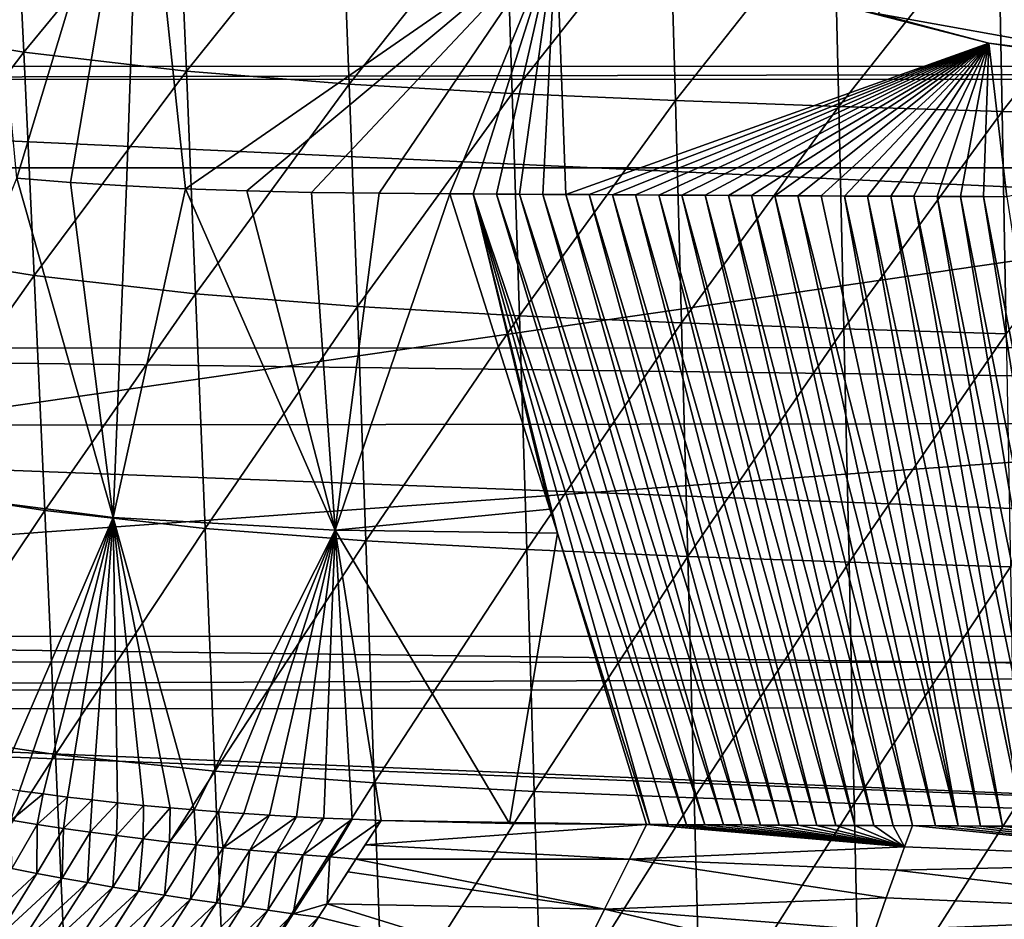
# Model space of a CAD drawing. Header units: metres. Extents: x -26 to 26, y -147 to 24.
# Tile 190 of 254: x -9.64 to -3.84, y -47.64 to -42.35. Entities that reach past the tile are written whole.
import ezdxf

# ---------------------------------------------------------------- set-up
doc = ezdxf.new("R2010")
doc.units = ezdxf.units.M
doc.layers.add('solid_12_411_052_XXX', color=7, linetype='CONTINUOUS')

msp = doc.modelspace()

# ---------------------------------------------------------------- linework, layer by layer
at = {"layer": 'solid_12_411_052_XXX'}
for points in [[(-20.212328, -43.218983, 122.141663), (-7.845029, -40.593918, 122.604515), (-10.25, -39.425934, 122.810455)], [(-3.280498, -39.407764, 134.034119), (-2.306967, -42.720871, 133.449936), (-4.580814, -42.313786, 133.521729)], [(-5.30579, -41.44278, 122.454842), (-7.845029, -40.593918, 122.604515), (-20.212328, -43.218983, 122.141663)], [(-9.890937, -40.779057, 125.668922), (-8.924946, -40.865128, 125.653748), (-9.655724, -43.279835, 125.227982)], [(-9.339917, -43.305271, 125.223495), (-9.655724, -43.279835, 125.227982), (-8.924946, -40.865128, 125.653748)], [(-9.009381, -43.326431, 125.219765), (-9.339917, -43.305271, 125.223495), (-8.924946, -40.865128, 125.653748)], [(-8.662918, -43.342949, 125.21685), (-9.009381, -43.326431, 125.219765), (-8.924946, -40.865128, 125.653748)], [(-8.662918, -43.342949, 125.21685), (-8.924946, -40.865128, 125.653748), (-6.480084, -41.832638, 125.483154)], [(-17.562952, -42.620586, 161.644531), (18.36586, -40.989014, 161.644394), (-18.365831, -40.989014, 161.644394)], [(17.56152, -42.623398, 161.644531), (18.36586, -40.989014, 161.644394), (-17.562952, -42.620586, 161.644531)], [(-9.672826, -41.32679, 95.829765), (-9.614034, -42.539364, 96.788704), (-10.565271, -42.381626, 96.948868)], [(-9.672826, -41.32679, 95.829765), (-8.710105, -41.439671, 95.701523), (-9.614034, -42.539364, 96.788704)], [(-20.212328, -43.218983, 122.141663), (-0.000031, -43.21899, 122.141663), (-5.30579, -41.44278, 122.454842)], [(-8.710105, -41.439671, 95.701523), (-8.65741, -42.65131, 96.649429), (-9.614034, -42.539364, 96.788704)], [(-8.710105, -41.439671, 95.701523), (-7.744778, -41.515923, 95.591301), (-8.65741, -42.65131, 96.649429)], [(-0.000031, -43.21899, 122.141663), (-2.675766, -41.957977, 122.364006), (-5.30579, -41.44278, 122.454842)], [(-7.744778, -41.515923, 95.591301), (-7.698166, -42.727966, 96.529144), (-8.65741, -42.65131, 96.649429)], [(-7.744778, -41.515923, 95.591301), (-6.778337, -41.568752, 95.496613), (-7.698166, -42.727966, 96.529144)], [(-6.778337, -41.568752, 95.496613), (-6.737739, -42.781876, 96.425453), (-7.698166, -42.727966, 96.529144)], [(-6.778337, -41.568752, 95.496613), (-5.811208, -41.60928, 95.415497), (-6.737739, -42.781876, 96.425453)], [(-5.811208, -41.60928, 95.415497), (-5.776552, -42.823605, 96.336487), (-6.737739, -42.781876, 96.425453)], [(-5.811208, -41.60928, 95.415497), (-4.843521, -41.64397, 95.347092), (-5.776552, -42.823605, 96.336487)], [(-4.843521, -41.64397, 95.347092), (-4.814737, -42.859291, 96.261482), (-5.776552, -42.823605, 96.336487)], [(-4.843521, -41.64397, 95.347092), (-3.875288, -41.672249, 95.291306), (-4.814737, -42.859291, 96.261482)], [(-3.875288, -41.672249, 95.291306), (-3.852327, -42.88839, 96.200317), (-4.814737, -42.859291, 96.261482)], [(-3.875288, -41.672249, 95.291306), (-2.906447, -41.694271, 95.248055), (-3.852327, -42.88839, 96.200317)], [(-2.906447, -41.694271, 95.248055), (-2.889278, -42.911053, 96.152901), (-3.852327, -42.88839, 96.200317)], [(-8.300634, -43.355125, 125.214706), (-8.662918, -43.342949, 125.21685), (-6.480084, -41.832638, 125.483154)], [(-7.920137, -43.364113, 125.21312), (-8.300634, -43.355125, 125.214706), (-6.480084, -41.832638, 125.483154)], [(-7.521483, -43.369888, 125.212105), (-7.920137, -43.364113, 125.21312), (-6.480084, -41.832638, 125.483154)], [(-7.104959, -43.372314, 125.211678), (-7.521483, -43.369888, 125.212105), (-6.480084, -41.832638, 125.483154)], [(-6.968327, -43.373253, 125.21151), (-7.104959, -43.372314, 125.211678), (-6.480084, -41.832638, 125.483154)], [(-6.831694, -43.374172, 125.211349), (-6.968327, -43.373253, 125.21151), (-6.480084, -41.832638, 125.483154)], [(-6.695062, -43.375072, 125.211189), (-6.831694, -43.374172, 125.211349), (-6.480084, -41.832638, 125.483154)], [(-6.55843, -43.375954, 125.211037), (-6.695062, -43.375072, 125.211189), (-6.480084, -41.832638, 125.483154)], [(-6.421797, -43.37682, 125.210884), (-6.55843, -43.375954, 125.211037), (-6.480084, -41.832638, 125.483154)], [(-3.930448, -42.486408, 125.367882), (-6.480084, -41.832638, 125.483154), (-4.580814, -42.313786, 133.521729)], [(-6.421797, -43.37682, 125.210884), (-6.480084, -41.832638, 125.483154), (-3.930448, -42.486408, 125.367882)], [(-3.930448, -42.486408, 125.367882), (-4.580814, -42.313786, 133.521729), (-2.306967, -42.720871, 133.449936)], [(-10.565271, -42.381626, 96.948868), (-9.614034, -42.539364, 96.788704), (-10.498693, -43.700176, 97.771866)], [(-6.285165, -43.377666, 125.210732), (-6.421797, -43.37682, 125.210884), (-3.930448, -42.486408, 125.367882)], [(-6.148532, -43.378494, 125.210587), (-6.285165, -43.377666, 125.210732), (-3.930448, -42.486408, 125.367882)], [(-6.011899, -43.379303, 125.210442), (-6.148532, -43.378494, 125.210587), (-3.930448, -42.486408, 125.367882)], [(-5.875267, -43.380093, 125.210304), (-6.011899, -43.379303, 125.210442), (-3.930448, -42.486408, 125.367882)], [(-5.738634, -43.380867, 125.210167), (-5.875267, -43.380093, 125.210304), (-3.930448, -42.486408, 125.367882)], [(-5.602001, -43.381622, 125.210037), (-5.738634, -43.380867, 125.210167), (-3.930448, -42.486408, 125.367882)], [(-5.465368, -43.382359, 125.209908), (-5.602001, -43.381622, 125.210037), (-3.930448, -42.486408, 125.367882)], [(-5.328734, -43.38308, 125.209778), (-5.465368, -43.382359, 125.209908), (-3.930448, -42.486408, 125.367882)], [(-5.192101, -43.383778, 125.209656), (-5.328734, -43.38308, 125.209778), (-3.930448, -42.486408, 125.367882)], [(-5.055468, -43.38446, 125.209534), (-5.192101, -43.383778, 125.209656), (-3.930448, -42.486408, 125.367882)], [(-4.918834, -43.385124, 125.209419), (-5.055468, -43.38446, 125.209534), (-3.930448, -42.486408, 125.367882)], [(-4.782201, -43.385773, 125.209305), (-4.918834, -43.385124, 125.209419), (-3.930448, -42.486408, 125.367882)], [(-4.645567, -43.386398, 125.20919), (-4.782201, -43.385773, 125.209305), (-3.930448, -42.486408, 125.367882)], [(-4.508933, -43.387009, 125.209084), (-4.645567, -43.386398, 125.20919), (-3.930448, -42.486408, 125.367882)], [(-4.372299, -43.3876, 125.208977), (-4.508933, -43.387009, 125.209084), (-3.930448, -42.486408, 125.367882)], [(-4.235665, -43.388172, 125.208878), (-4.372299, -43.3876, 125.208977), (-3.930448, -42.486408, 125.367882)], [(-4.09903, -43.388729, 125.208778), (-4.235665, -43.388172, 125.208878), (-3.930448, -42.486408, 125.367882)], [(-3.962396, -43.389267, 125.208687), (-4.09903, -43.388729, 125.208778), (-3.930448, -42.486408, 125.367882)], [(-3.825762, -43.389786, 125.208595), (-3.962396, -43.389267, 125.208687), (-3.930448, -42.486408, 125.367882)], [(-1.317243, -42.815945, 125.309776), (-3.930448, -42.486408, 125.367882), (-2.306967, -42.720871, 133.449936)], [(-3.825762, -43.389786, 125.208595), (-3.930448, -42.486408, 125.367882), (-1.317243, -42.815945, 125.309776)], [(-9.614034, -42.539364, 96.788704), (-9.553605, -43.852863, 97.60215), (-10.498693, -43.700176, 97.771866)], [(-9.614034, -42.539364, 96.788704), (-8.65741, -42.65131, 96.649429), (-9.553605, -43.852863, 97.60215)], [(17.56152, -42.623398, 161.644531), (-17.562952, -42.620586, 161.644531), (-17.520233, -42.701477, 161.644547)], [(17.525341, -42.691914, 161.644547), (17.56152, -42.623398, 161.644531), (-17.520233, -42.701477, 161.644547)], [(-8.65741, -42.65131, 96.649429), (-8.603243, -43.961864, 97.453972), (-9.553605, -43.852863, 97.60215)], [(-8.65741, -42.65131, 96.649429), (-7.698166, -42.727966, 96.529144), (-8.603243, -43.961864, 97.453972)], [(17.525341, -42.691914, 161.644547), (-17.520233, -42.701477, 161.644547), (16.703724, -44.274788, 161.644684)], [(16.703724, -44.274788, 161.644684), (-17.520233, -42.701477, 161.644547), (-16.700832, -44.280781, 161.644684)], [(-7.698166, -42.727966, 96.529144), (-7.650246, -44.037121, 97.325523), (-8.603243, -43.961864, 97.453972)], [(-7.698166, -42.727966, 96.529144), (-6.737739, -42.781876, 96.425453), (-7.650246, -44.037121, 97.325523)], [(-6.737739, -42.781876, 96.425453), (-6.695997, -44.090519, 97.214493), (-7.650246, -44.037121, 97.325523)], [(-6.737739, -42.781876, 96.425453), (-5.776552, -42.823605, 96.336487), (-6.695997, -44.090519, 97.214493)], [(-5.776552, -42.823605, 96.336487), (-5.740915, -44.132065, 97.119141), (-6.695997, -44.090519, 97.214493)], [(-5.776552, -42.823605, 96.336487), (-4.814737, -42.859291, 96.261482), (-5.740915, -44.132065, 97.119141)], [(-4.814737, -42.859291, 96.261482), (-4.785136, -44.16758, 97.038757), (-5.740915, -44.132065, 97.119141)], [(-4.814737, -42.859291, 96.261482), (-3.852327, -42.88839, 96.200317), (-4.785136, -44.16758, 97.038757)], [(-3.852327, -42.88839, 96.200317), (-3.828711, -44.196545, 96.973221), (-4.785136, -44.16758, 97.038757)], [(-3.852327, -42.88839, 96.200317), (-2.889278, -42.911053, 96.152901), (-3.828711, -44.196545, 96.973221)], [(-20.082703, -46.128014, 121.71096), (-0.000031, -43.21899, 122.141663), (-20.212328, -43.218983, 122.141663)], [(-20.082703, -46.128014, 121.71096), (20.212252, -43.218983, 122.141663), (-0.000031, -43.21899, 122.141663)], [(20.082363, -46.133907, 121.710251), (20.212252, -43.218983, 122.141663), (-20.082703, -46.128014, 121.71096)], [(-9.089399, -45.278698, 137.123947), (-10.388424, -45.110691, 137.142456), (-9.655724, -43.279835, 125.227982)], [(-9.089399, -45.278698, 137.123947), (-9.655724, -43.279835, 125.227982), (-9.339917, -43.305271, 125.223495)], [(-9.089399, -45.278698, 137.123947), (-9.339917, -43.305271, 125.223495), (-9.009381, -43.326431, 125.219765)], [(-9.089399, -45.278698, 137.123947), (-9.009381, -43.326431, 125.219765), (-8.662918, -43.342949, 125.21685)], [(-7.781266, -45.352703, 137.115692), (-9.089399, -45.278698, 137.123947), (-8.662918, -43.342949, 125.21685)], [(-7.781266, -45.352703, 137.115692), (-8.662918, -43.342949, 125.21685), (-8.300634, -43.355125, 125.214706)], [(-7.781266, -45.352703, 137.115692), (-8.300634, -43.355125, 125.214706), (-7.920137, -43.364113, 125.21312)], [(-7.781266, -45.352703, 137.115692), (-7.920137, -43.364113, 125.21312), (-7.521483, -43.369888, 125.212105)], [(-7.781266, -45.352703, 137.115692), (-7.521483, -43.369888, 125.212105), (-7.104959, -43.372314, 125.211678)], [(-6.516174, -45.229111, 136.265701), (-7.781266, -45.352703, 137.115692), (-7.104959, -43.372314, 125.211678)], [(-6.516174, -45.229111, 136.265701), (-7.104959, -43.372314, 125.211678), (-6.968327, -43.373253, 125.21151)], [(-5.712034, -47.087067, 147.319016), (-6.968327, -43.373253, 125.21151), (-6.831694, -43.374172, 125.211349)], [(-6.516174, -45.229111, 136.265701), (-6.968327, -43.373253, 125.21151), (-6.471015, -45.371525, 137.113525)], [(-5.927395, -47.085888, 147.319595), (-6.471015, -45.371525, 137.113525), (-6.968327, -43.373253, 125.21151)], [(-5.819943, -47.086479, 147.31929), (-5.927395, -47.085888, 147.319595), (-6.968327, -43.373253, 125.21151)], [(-5.819943, -47.086479, 147.31929), (-6.968327, -43.373253, 125.21151), (-5.712034, -47.087067, 147.319016)], [(-5.603669, -47.08765, 147.318771), (-6.831694, -43.374172, 125.211349), (-6.695062, -43.375072, 125.211189)], [(-5.712034, -47.087067, 147.319016), (-6.831694, -43.374172, 125.211349), (-5.603669, -47.08765, 147.318771)], [(-5.494848, -47.088226, 147.318558), (-6.695062, -43.375072, 125.211189), (-6.55843, -43.375954, 125.211037)], [(-5.603669, -47.08765, 147.318771), (-6.695062, -43.375072, 125.211189), (-5.494848, -47.088226, 147.318558)], [(-5.385573, -47.088799, 147.318359), (-6.55843, -43.375954, 125.211037), (-6.421797, -43.37682, 125.210884)], [(-5.494848, -47.088226, 147.318558), (-6.55843, -43.375954, 125.211037), (-5.385573, -47.088799, 147.318359)], [(-5.27585, -47.089367, 147.318192), (-6.421797, -43.37682, 125.210884), (-6.285165, -43.377666, 125.210732)], [(-5.385573, -47.088799, 147.318359), (-6.421797, -43.37682, 125.210884), (-5.27585, -47.089367, 147.318192)], [(-5.165673, -47.089931, 147.318054), (-6.285165, -43.377666, 125.210732), (-6.148532, -43.378494, 125.210587)], [(-5.27585, -47.089367, 147.318192), (-6.285165, -43.377666, 125.210732), (-5.165673, -47.089931, 147.318054)], [(-5.055035, -47.090488, 147.317947), (-6.148532, -43.378494, 125.210587), (-6.011899, -43.379303, 125.210442)], [(-5.165673, -47.089931, 147.318054), (-6.148532, -43.378494, 125.210587), (-5.055035, -47.090488, 147.317947)], [(-4.943926, -47.091038, 147.317856), (-6.011899, -43.379303, 125.210442), (-5.875267, -43.380093, 125.210304)], [(-5.055035, -47.090488, 147.317947), (-6.011899, -43.379303, 125.210442), (-4.943926, -47.091038, 147.317856)], [(-4.832342, -47.091583, 147.317795), (-5.875267, -43.380093, 125.210304), (-5.738634, -43.380867, 125.210167)], [(-4.943926, -47.091038, 147.317856), (-5.875267, -43.380093, 125.210304), (-4.832342, -47.091583, 147.317795)], [(-4.720288, -47.092121, 147.317749), (-5.738634, -43.380867, 125.210167), (-5.602001, -43.381622, 125.210037)], [(-4.832342, -47.091583, 147.317795), (-5.738634, -43.380867, 125.210167), (-4.720288, -47.092121, 147.317749)], [(-4.607766, -47.092651, 147.317734), (-5.602001, -43.381622, 125.210037), (-5.465368, -43.382359, 125.209908)], [(-4.720288, -47.092121, 147.317749), (-5.602001, -43.381622, 125.210037), (-4.607766, -47.092651, 147.317734)], [(-4.494776, -47.093174, 147.317734), (-5.465368, -43.382359, 125.209908), (-5.328734, -43.38308, 125.209778)], [(-4.607766, -47.092651, 147.317734), (-5.465368, -43.382359, 125.209908), (-4.494776, -47.093174, 147.317734)], [(-4.381382, -47.092449, 147.316833), (-5.328734, -43.38308, 125.209778), (-5.192101, -43.383778, 125.209656)], [(-4.494776, -47.093174, 147.317734), (-5.328734, -43.38308, 125.209778), (-4.381382, -47.092449, 147.316833)], [(-4.244821, -47.094177, 147.317078), (-5.192101, -43.383778, 125.209656), (-5.055468, -43.38446, 125.209534)], [(-4.244821, -47.094177, 147.317078), (-4.381382, -47.092449, 147.316833), (-5.192101, -43.383778, 125.209656)], [(-4.110998, -47.094646, 147.316467), (-5.055468, -43.38446, 125.209534), (-4.918834, -43.385124, 125.209419)], [(-4.244821, -47.094177, 147.317078), (-5.055468, -43.38446, 125.209534), (-4.110998, -47.094646, 147.316467)], [(-4.110998, -47.094646, 147.316467), (-4.918834, -43.385124, 125.209419), (-4.782201, -43.385773, 125.209305)], [(-3.979847, -47.095097, 147.315948), (-4.782201, -43.385773, 125.209305), (-4.645567, -43.386398, 125.20919)], [(-4.110998, -47.094646, 147.316467), (-4.782201, -43.385773, 125.209305), (-3.979847, -47.095097, 147.315948)], [(-3.851381, -47.095535, 147.315506), (-4.645567, -43.386398, 125.20919), (-4.508933, -43.387009, 125.209084)], [(-3.979847, -47.095097, 147.315948), (-4.645567, -43.386398, 125.20919), (-3.851381, -47.095535, 147.315506)], [(-3.725675, -47.095966, 147.315186), (-4.508933, -43.387009, 125.209084), (-4.372299, -43.3876, 125.208977)], [(-3.851381, -47.095535, 147.315506), (-4.508933, -43.387009, 125.209084), (-3.725675, -47.095966, 147.315186)], [(-3.602621, -47.096382, 147.314926), (-4.372299, -43.3876, 125.208977), (-4.235665, -43.388172, 125.208878)], [(-3.725675, -47.095966, 147.315186), (-4.372299, -43.3876, 125.208977), (-3.602621, -47.096382, 147.314926)], [(-3.482067, -47.096775, 147.314682), (-4.235665, -43.388172, 125.208878), (-4.09903, -43.388729, 125.208778)], [(-3.602621, -47.096382, 147.314926), (-4.235665, -43.388172, 125.208878), (-3.482067, -47.096775, 147.314682)], [(-3.363956, -47.097141, 147.314423), (-4.09903, -43.388729, 125.208778), (-3.962396, -43.389267, 125.208687)], [(-3.482067, -47.096775, 147.314682), (-4.09903, -43.388729, 125.208778), (-3.363956, -47.097141, 147.314423)], [(-3.248398, -47.097488, 147.314163), (-3.962396, -43.389267, 125.208687), (-3.825762, -43.389786, 125.208595)], [(-3.363956, -47.097141, 147.314423), (-3.962396, -43.389267, 125.208687), (-3.248398, -47.097488, 147.314163)], [(-10.498693, -43.700176, 97.771866), (-9.553605, -43.852863, 97.60215), (-10.430257, -45.091843, 98.4562)], [(-9.553605, -43.852863, 97.60215), (-9.491488, -45.237881, 98.279602), (-10.430257, -45.091843, 98.4562)], [(-9.553605, -43.852863, 97.60215), (-8.603243, -43.961864, 97.453972), (-9.491488, -45.237881, 98.279602)], [(-8.603243, -43.961864, 97.453972), (-8.547557, -45.34248, 98.124939), (-9.491488, -45.237881, 98.279602)], [(-8.603243, -43.961864, 97.453972), (-7.650246, -44.037121, 97.325523), (-8.547557, -45.34248, 98.124939)], [(-7.650246, -44.037121, 97.325523), (-7.600975, -45.415039, 97.990486), (-8.547557, -45.34248, 98.124939)], [(-7.650246, -44.037121, 97.325523), (-6.695997, -44.090519, 97.214493), (-7.600975, -45.415039, 97.990486)], [(-6.695997, -44.090519, 97.214493), (-6.653072, -45.466778, 97.874039), (-7.600975, -45.415039, 97.990486)], [(-6.695997, -44.090519, 97.214493), (-5.740915, -44.132065, 97.119141), (-6.653072, -45.466778, 97.874039)], [(-5.740915, -44.132065, 97.119141), (-5.704265, -45.507149, 97.773941), (-6.653072, -45.466778, 97.874039)], [(-5.740915, -44.132065, 97.119141), (-4.785136, -44.16758, 97.038757), (-5.704265, -45.507149, 97.773941)], [(-4.785136, -44.16758, 97.038757), (-4.754691, -45.541645, 97.68959), (-5.704265, -45.507149, 97.773941)], [(-4.785136, -44.16758, 97.038757), (-3.828711, -44.196545, 96.973221), (-4.754691, -45.541645, 97.68959)], [(-3.828711, -44.196545, 96.973221), (-3.80442, -45.569782, 97.620811), (-4.754691, -45.541645, 97.68959)], [(16.703724, -44.274788, 161.644684), (-16.700832, -44.280781, 161.644684), (16.498487, -44.699272, 161.64473)], [(16.498487, -44.699272, 161.64473), (-16.700832, -44.280781, 161.644684), (-16.478153, -44.742348, 161.64473)], [(16.498487, -44.699272, 161.64473), (-16.478153, -44.742348, 161.64473), (15.951349, -45.977467, 161.644836)], [(15.951349, -45.977467, 161.644836), (-16.478153, -44.742348, 161.64473), (-15.950859, -45.978676, 161.644836)], [(-10.430257, -45.091843, 98.4562), (-9.491488, -45.237881, 98.279602), (-10.359985, -46.534885, 99.019073)], [(-9.776447, -46.867176, 147.455093), (-10.388424, -45.110691, 137.142456), (-9.089399, -45.278698, 137.123947)], [(-6.516174, -45.229111, 136.265701), (-6.471015, -45.371525, 137.113525), (-7.781266, -45.352703, 137.115692)], [(-9.491488, -45.237881, 98.279602), (-9.427703, -46.673229, 98.838112), (-10.359985, -46.534885, 99.019073)], [(-9.639998, -46.886967, 147.442856), (-9.776447, -46.867176, 147.455093), (-9.089399, -45.278698, 137.123947)], [(-9.500295, -46.90601, 147.431168), (-9.639998, -46.886967, 147.442856), (-9.089399, -45.278698, 137.123947)], [(-9.35734, -46.924244, 147.420013), (-9.500295, -46.90601, 147.431168), (-9.089399, -45.278698, 137.123947)], [(-9.491488, -45.237881, 98.279602), (-8.547557, -45.34248, 98.124939), (-9.427703, -46.673229, 98.838112)], [(-9.211275, -46.941589, 147.409393), (-9.35734, -46.924244, 147.420013), (-9.089399, -45.278698, 137.123947)], [(-9.062514, -46.957951, 147.399323), (-9.211275, -46.941589, 147.409393), (-9.089399, -45.278698, 137.123947)], [(-8.612087, -46.999901, 147.373535), (-9.089399, -45.278698, 137.123947), (-7.781266, -45.352703, 137.115692)], [(-8.91017, -46.973381, 147.389816), (-9.062514, -46.957951, 147.399323), (-9.089399, -45.278698, 137.123947)], [(-8.753168, -46.987938, 147.380875), (-8.91017, -46.973381, 147.389816), (-9.089399, -45.278698, 137.123947)], [(-8.612087, -46.999901, 147.373535), (-8.753168, -46.987938, 147.380875), (-9.089399, -45.278698, 137.123947)], [(-8.547557, -45.34248, 98.124939), (-8.490368, -46.772488, 98.679245), (-9.427703, -46.673229, 98.838112)], [(-8.547557, -45.34248, 98.124939), (-7.600975, -45.415039, 97.990486), (-8.490368, -46.772488, 98.679245)], [(-8.467821, -47.011074, 147.366623), (-8.612087, -46.999901, 147.373535), (-7.781266, -45.352703, 137.115692)], [(-8.319654, -47.021496, 147.360199), (-8.467821, -47.011074, 147.366623), (-7.781266, -45.352703, 137.115692)], [(-8.166868, -47.031181, 147.354263), (-8.319654, -47.021496, 147.360199), (-7.781266, -45.352703, 137.115692)], [(-8.009347, -47.040092, 147.348831), (-8.166868, -47.031181, 147.354263), (-7.781266, -45.352703, 137.115692)], [(-7.847456, -47.048172, 147.343887), (-8.009347, -47.040092, 147.348831), (-7.781266, -45.352703, 137.115692)], [(-7.681205, -47.055389, 147.339447), (-7.847456, -47.048172, 147.343887), (-7.781266, -45.352703, 137.115692)], [(-6.753352, -47.079109, 147.324326), (-7.781266, -45.352703, 137.115692), (-6.471015, -45.371525, 137.113525)], [(-7.510605, -47.061733, 147.33551), (-7.681205, -47.055389, 147.339447), (-7.781266, -45.352703, 137.115692)], [(-6.753352, -47.079109, 147.324326), (-7.510605, -47.061733, 147.33551), (-7.781266, -45.352703, 137.115692)], [(-5.947169, -47.085785, 147.319641), (-6.753352, -47.079109, 147.324326), (-6.471015, -45.371525, 137.113525)], [(-5.927395, -47.085888, 147.319595), (-5.947169, -47.085785, 147.319641), (-6.471015, -45.371525, 137.113525)], [(-7.600975, -45.415039, 97.990486), (-7.550369, -46.841503, 98.540825), (-8.490368, -46.772488, 98.679245)], [(-7.600975, -45.415039, 97.990486), (-6.653072, -45.466778, 97.874039), (-7.550369, -46.841503, 98.540825)], [(-6.653072, -45.466778, 97.874039), (-6.60898, -46.890839, 98.420746), (-7.550369, -46.841503, 98.540825)], [(-6.653072, -45.466778, 97.874039), (-5.704265, -45.507149, 97.773941), (-6.60898, -46.890839, 98.420746)], [(-5.704265, -45.507149, 97.773941), (-5.666614, -46.92939, 98.317459), (-6.60898, -46.890839, 98.420746)], [(-5.704265, -45.507149, 97.773941), (-4.754691, -45.541645, 97.68959), (-5.666614, -46.92939, 98.317459)], [(-4.754691, -45.541645, 97.68959), (-4.72341, -46.962326, 98.230453), (-5.666614, -46.92939, 98.317459)], [(-4.754691, -45.541645, 97.68959), (-3.80442, -45.569782, 97.620811), (-4.72341, -46.962326, 98.230453)], [(-3.80442, -45.569782, 97.620811), (-3.779462, -46.989185, 98.159515), (-4.72341, -46.962326, 98.230453)], [(15.951349, -45.977467, 161.644836), (-15.950859, -45.978676, 161.644836), (15.803767, -46.385319, 161.644882)], [(15.803767, -46.385319, 161.644882), (-15.950859, -45.978676, 161.644836), (-15.795384, -46.409626, 161.644882)], [(20.082363, -46.133907, 121.710251), (-20.082703, -46.128014, 121.71096), (-20.071966, -46.294846, 121.6912)], [(20.072145, -46.292648, 121.69146), (20.082363, -46.133907, 121.710251), (-20.071966, -46.294846, 121.6912)], [(19.968214, -47.815693, 121.535553), (20.072145, -46.292648, 121.69146), (-20.071966, -46.294846, 121.6912)], [(19.968214, -47.815693, 121.535553), (-20.071966, -46.294846, 121.6912), (-19.859322, -49.394337, 121.420341)], [(15.803767, -46.385319, 161.644882), (-15.795384, -46.409626, 161.644882), (15.428023, -47.692329, 161.645004)], [(15.428023, -47.692329, 161.645004), (-15.795384, -46.409626, 161.644882), (-15.427877, -47.692852, 161.645004)], [(-10.359985, -46.534885, 99.019073), (-9.427703, -46.673229, 98.838112), (-10.287949, -48.012997, 99.479416)], [(-9.427703, -46.673229, 98.838112), (-9.362312, -48.14296, 99.296127), (-10.287949, -48.012997, 99.479416)], [(-9.427703, -46.673229, 98.838112), (-8.490368, -46.772488, 98.679245), (-9.362312, -48.14296, 99.296127)], [(-8.490368, -46.772488, 98.679245), (-8.431735, -48.236252, 99.13488), (-9.362312, -48.14296, 99.296127)], [(-8.490368, -46.772488, 98.679245), (-7.550369, -46.841503, 98.540825), (-8.431735, -48.236252, 99.13488)], [(-7.550369, -46.841503, 98.540825), (-7.498479, -48.301167, 98.994141), (-8.431735, -48.236252, 99.13488)], [(-7.550369, -46.841503, 98.540825), (-6.60898, -46.890839, 98.420746), (-7.498479, -48.301167, 98.994141)], [(-9.689863, -47.05983, 148.455841), (-9.639998, -46.886967, 147.442856), (-9.500295, -46.90601, 147.431168)], [(-9.689863, -47.05983, 148.455841), (-9.500295, -46.90601, 147.431168), (-9.535247, -47.0849, 148.455994)], [(-9.535247, -47.0849, 148.455994), (-9.500295, -46.90601, 147.431168), (-9.35734, -46.924244, 147.420013)], [(-6.60898, -46.890839, 98.420746), (-6.563764, -48.34761, 98.871895), (-7.498479, -48.301167, 98.994141)], [(-6.60898, -46.890839, 98.420746), (-5.666614, -46.92939, 98.317459), (-6.563764, -48.34761, 98.871895)], [(-9.535247, -47.0849, 148.455994), (-9.35734, -46.924244, 147.420013), (-9.380209, -47.108479, 148.457092)], [(-9.380209, -47.108479, 148.457092), (-9.35734, -46.924244, 147.420013), (-9.211275, -46.941589, 147.409393)], [(-9.380209, -47.108479, 148.457092), (-9.211275, -46.941589, 147.409393), (-9.224728, -47.130653, 148.459091)], [(-9.224728, -47.130653, 148.459091), (-9.211275, -46.941589, 147.409393), (-9.062514, -46.957951, 147.399323)], [(-9.224728, -47.130653, 148.459091), (-9.062514, -46.957951, 147.399323), (-9.068805, -47.151508, 148.46196)], [(-9.068805, -47.151508, 148.46196), (-9.062514, -46.957951, 147.399323), (-8.91017, -46.973381, 147.389816)], [(-5.666614, -46.92939, 98.317459), (-5.627999, -48.383911, 98.766678), (-6.563764, -48.34761, 98.871895)], [(-5.666614, -46.92939, 98.317459), (-4.72341, -46.962326, 98.230453), (-5.627999, -48.383911, 98.766678)], [(-4.72341, -46.962326, 98.230453), (-4.691328, -48.414928, 98.67807), (-5.627999, -48.383911, 98.766678)], [(-4.72341, -46.962326, 98.230453), (-3.779462, -46.989185, 98.159515), (-4.691328, -48.414928, 98.67807)], [(-9.068805, -47.151508, 148.46196), (-8.91017, -46.973381, 147.389816), (-8.912457, -47.17107, 148.465698)], [(-8.912457, -47.17107, 148.465698), (-8.91017, -46.973381, 147.389816), (-8.753168, -46.987938, 147.380875)], [(-8.912457, -47.17107, 148.465698), (-8.753168, -46.987938, 147.380875), (-8.755733, -47.189384, 148.470276)], [(-8.755733, -47.189384, 148.470276), (-8.753168, -46.987938, 147.380875), (-8.612087, -46.999901, 147.373535)], [(-8.755733, -47.189384, 148.470276), (-8.612087, -46.999901, 147.373535), (-8.598702, -47.206505, 148.475723)], [(-8.598702, -47.206505, 148.475723), (-8.612087, -46.999901, 147.373535), (-8.467821, -47.011074, 147.366623)], [(-8.598702, -47.206505, 148.475723), (-8.467821, -47.011074, 147.366623), (-8.441457, -47.222496, 148.482025)], [(-8.441457, -47.222496, 148.482025), (-8.467821, -47.011074, 147.366623), (-8.319654, -47.021496, 147.360199)], [(-8.441457, -47.222496, 148.482025), (-8.319654, -47.021496, 147.360199), (-8.166868, -47.031181, 147.354263)], [(-3.779462, -46.989185, 98.159515), (-3.753861, -48.440224, 98.605858), (-4.691328, -48.414928, 98.67807)], [(-9.689863, -47.05983, 148.455841), (-9.535247, -47.0849, 148.455994), (-9.685116, -47.345551, 149.456787)], [(-9.535247, -47.0849, 148.455994), (-9.537868, -47.374252, 149.469681), (-9.685116, -47.345551, 149.456787)], [(-9.535247, -47.0849, 148.455994), (-9.380209, -47.108479, 148.457092), (-9.537868, -47.374252, 149.469681)], [(-8.441457, -47.222496, 148.482025), (-8.166868, -47.031181, 147.354263), (-8.284112, -47.237427, 148.489212)], [(-8.284112, -47.237427, 148.489212), (-8.166868, -47.031181, 147.354263), (-8.009347, -47.040092, 147.348831)], [(-8.284112, -47.237427, 148.489212), (-8.009347, -47.040092, 147.348831), (-8.126812, -47.251373, 148.497299)], [(-8.126812, -47.251373, 148.497299), (-8.009347, -47.040092, 147.348831), (-7.847456, -47.048172, 147.343887)], [(-8.126812, -47.251373, 148.497299), (-7.847456, -47.048172, 147.343887), (-7.969698, -47.26429, 148.506332)], [(-7.969698, -47.26429, 148.506332), (-7.847456, -47.048172, 147.343887), (-7.681205, -47.055389, 147.339447)], [(-7.969698, -47.26429, 148.506332), (-7.681205, -47.055389, 147.339447), (-7.812912, -47.27589, 148.516418)], [(-7.812912, -47.27589, 148.516418), (-7.681205, -47.055389, 147.339447), (-7.510605, -47.061733, 147.33551)], [(-7.812912, -47.27589, 148.516418), (-7.510605, -47.061733, 147.33551), (-7.658283, -47.289021, 148.538315)], [(-7.658283, -47.289021, 148.538315), (-7.510605, -47.061733, 147.33551), (-7.604097, -47.205349, 148.149323)], [(-7.604097, -47.205349, 148.149323), (-7.510605, -47.061733, 147.33551), (-5.947169, -47.085785, 147.319641)], [(-7.604097, -47.205349, 148.149323), (-5.947169, -47.085785, 147.319641), (-6.047904, -47.289989, 148.373459)], [(-5.947169, -47.085785, 147.319641), (-7.510605, -47.061733, 147.33551), (-6.753352, -47.079109, 147.324326)], [(-6.047904, -47.289989, 148.373459), (-5.947169, -47.085785, 147.319641), (-4.427711, -47.216686, 147.993622)], [(-4.427711, -47.216686, 147.993622), (-5.947169, -47.085785, 147.319641), (-5.927395, -47.085888, 147.319595)], [(-4.427711, -47.216686, 147.993622), (-5.927395, -47.085888, 147.319595), (-5.819943, -47.086479, 147.31929)], [(-5.819943, -47.086479, 147.31929), (-5.712034, -47.087067, 147.319016), (-4.427711, -47.216686, 147.993622)], [(-5.712034, -47.087067, 147.319016), (-5.603669, -47.08765, 147.318771), (-4.427711, -47.216686, 147.993622)], [(-9.380209, -47.108479, 148.457092), (-9.389595, -47.401806, 149.483459), (-9.537868, -47.374252, 149.469681)], [(-9.380209, -47.108479, 148.457092), (-9.224728, -47.130653, 148.459091), (-9.389595, -47.401806, 149.483459)], [(-9.224728, -47.130653, 148.459091), (-9.240224, -47.428326, 149.498077), (-9.389595, -47.401806, 149.483459)], [(-9.224728, -47.130653, 148.459091), (-9.068805, -47.151508, 148.46196), (-9.240224, -47.428326, 149.498077)], [(-5.603669, -47.08765, 147.318771), (-5.494848, -47.088226, 147.318558), (-4.427711, -47.216686, 147.993622)], [(-5.494848, -47.088226, 147.318558), (-5.385573, -47.088799, 147.318359), (-4.427711, -47.216686, 147.993622)], [(-5.385573, -47.088799, 147.318359), (-5.27585, -47.089367, 147.318192), (-4.427711, -47.216686, 147.993622)], [(-5.27585, -47.089367, 147.318192), (-5.165673, -47.089931, 147.318054), (-4.427711, -47.216686, 147.993622)], [(-5.165673, -47.089931, 147.318054), (-5.055035, -47.090488, 147.317947), (-4.427711, -47.216686, 147.993622)], [(-5.055035, -47.090488, 147.317947), (-4.943926, -47.091038, 147.317856), (-4.427711, -47.216686, 147.993622)], [(-4.943926, -47.091038, 147.317856), (-4.832342, -47.091583, 147.317795), (-4.427711, -47.216686, 147.993622)], [(-4.832342, -47.091583, 147.317795), (-4.720288, -47.092121, 147.317749), (-4.427711, -47.216686, 147.993622)], [(-4.720288, -47.092121, 147.317749), (-4.607766, -47.092651, 147.317734), (-4.427711, -47.216686, 147.993622)], [(-4.607766, -47.092651, 147.317734), (-4.494776, -47.093174, 147.317734), (-4.427711, -47.216686, 147.993622)], [(-4.494776, -47.093174, 147.317734), (-4.381382, -47.092449, 147.316833), (-4.427711, -47.216686, 147.993622)], [(-2.230113, -47.306229, 148.37944), (-4.427711, -47.216686, 147.993622), (-4.381382, -47.092449, 147.316833)], [(-4.244821, -47.094177, 147.317078), (-2.230113, -47.306229, 148.37944), (-4.381382, -47.092449, 147.316833)], [(-4.244821, -47.094177, 147.317078), (-4.110998, -47.094646, 147.316467), (-2.230113, -47.306229, 148.37944)], [(-4.110998, -47.094646, 147.316467), (-3.979847, -47.095097, 147.315948), (-2.230113, -47.306229, 148.37944)], [(-3.979847, -47.095097, 147.315948), (-3.851381, -47.095535, 147.315506), (-2.230113, -47.306229, 148.37944)], [(-3.851381, -47.095535, 147.315506), (-3.725675, -47.095966, 147.315186), (-2.230113, -47.306229, 148.37944)], [(-9.068805, -47.151508, 148.46196), (-9.089764, -47.453846, 149.51355), (-9.240224, -47.428326, 149.498077)], [(-9.068805, -47.151508, 148.46196), (-8.912457, -47.17107, 148.465698), (-9.089764, -47.453846, 149.51355)], [(-8.912457, -47.17107, 148.465698), (-8.938329, -47.478428, 149.529922), (-9.089764, -47.453846, 149.51355)], [(-8.912457, -47.17107, 148.465698), (-8.755733, -47.189384, 148.470276), (-8.938329, -47.478428, 149.529922)], [(-8.755733, -47.189384, 148.470276), (-8.786123, -47.502159, 149.547272), (-8.938329, -47.478428, 149.529922)], [(-8.755733, -47.189384, 148.470276), (-8.598702, -47.206505, 148.475723), (-8.786123, -47.502159, 149.547272)], [(-8.598702, -47.206505, 148.475723), (-8.633454, -47.525135, 149.565659), (-8.786123, -47.502159, 149.547272)], [(-8.598702, -47.206505, 148.475723), (-8.441457, -47.222496, 148.482025), (-8.633454, -47.525135, 149.565659)], [(-8.441457, -47.222496, 148.482025), (-8.480714, -47.547459, 149.58522), (-8.633454, -47.525135, 149.565659)], [(-8.441457, -47.222496, 148.482025), (-8.284112, -47.237427, 148.489212), (-8.480714, -47.547459, 149.58522)], [(-8.284112, -47.237427, 148.489212), (-8.328404, -47.569229, 149.60611), (-8.480714, -47.547459, 149.58522)], [(-8.284112, -47.237427, 148.489212), (-8.126812, -47.251373, 148.497299), (-8.328404, -47.569229, 149.60611)], [(-8.126812, -47.251373, 148.497299), (-8.177079, -47.590672, 149.628372), (-8.328404, -47.569229, 149.60611)], [(-8.126812, -47.251373, 148.497299), (-7.969698, -47.26429, 148.506332), (-8.177079, -47.590672, 149.628372)], [(-7.658283, -47.289021, 148.538315), (-7.604097, -47.205349, 148.149323), (-6.047904, -47.289989, 148.373459)], [(-6.047904, -47.289989, 148.373459), (-4.427711, -47.216686, 147.993622), (-4.477898, -47.35532, 148.602432)], [(-2.230113, -47.306229, 148.37944), (-4.477898, -47.35532, 148.602432), (-4.427711, -47.216686, 147.993622)], [(-7.969698, -47.26429, 148.506332), (-8.027388, -47.612095, 149.652069), (-8.177079, -47.590672, 149.628372)], [(-7.969698, -47.26429, 148.506332), (-7.812912, -47.27589, 148.516418), (-8.027388, -47.612095, 149.652069)], [(-7.812912, -47.27589, 148.516418), (-7.828502, -47.552311, 149.456055), (-8.027388, -47.612095, 149.652069)], [(-7.812912, -47.27589, 148.516418), (-7.658283, -47.289021, 148.538315), (-7.828502, -47.552311, 149.456055)], [(-7.828502, -47.552311, 149.456055), (-7.658283, -47.289021, 148.538315), (-7.707102, -47.364502, 148.841339)], [(-7.707102, -47.364502, 148.841339), (-7.658283, -47.289021, 148.538315), (-6.193933, -47.584824, 149.399368)], [(-7.658283, -47.289021, 148.538315), (-6.047904, -47.289989, 148.373459), (-6.193933, -47.584824, 149.399368)], [(-6.193933, -47.584824, 149.399368), (-6.047904, -47.289989, 148.373459), (-4.535559, -47.517509, 149.160263)], [(-6.047904, -47.289989, 148.373459), (-4.477898, -47.35532, 148.602432), (-4.535559, -47.517509, 149.160263)], [(-2.230113, -47.306229, 148.37944), (-2.28547, -47.614929, 149.421738), (-4.477898, -47.35532, 148.602432)], [(-9.685116, -47.345551, 149.456787), (-9.537868, -47.374252, 149.469681), (-9.915688, -47.723488, 150.403503)], [(-9.537868, -47.374252, 149.469681), (-9.777751, -47.75869, 150.426529), (-9.915688, -47.723488, 150.403503)], [(-9.537868, -47.374252, 149.469681), (-9.389595, -47.401806, 149.483459), (-9.777751, -47.75869, 150.426529)], [(-7.828502, -47.552311, 149.456055), (-7.707102, -47.364502, 148.841339), (-6.193933, -47.584824, 149.399368)], [(-2.28547, -47.614929, 149.421738), (-4.535559, -47.517509, 149.160263), (-4.477898, -47.35532, 148.602432)], [(-9.389595, -47.401806, 149.483459), (-9.637921, -47.793076, 150.450409), (-9.777751, -47.75869, 150.426529)], [(-9.389595, -47.401806, 149.483459), (-9.240224, -47.428326, 149.498077), (-9.637921, -47.793076, 150.450409)], [(-9.240224, -47.428326, 149.498077), (-9.496011, -47.826771, 150.475128), (-9.637921, -47.793076, 150.450409)], [(-9.240224, -47.428326, 149.498077), (-9.089764, -47.453846, 149.51355), (-9.496011, -47.826771, 150.475128)], [(-9.089764, -47.453846, 149.51355), (-9.35203, -47.859848, 150.500748), (-9.496011, -47.826771, 150.475128)], [(-9.089764, -47.453846, 149.51355), (-8.938329, -47.478428, 149.529922), (-9.35203, -47.859848, 150.500748)], [(-8.938329, -47.478428, 149.529922), (-9.206209, -47.892418, 150.527328), (-9.35203, -47.859848, 150.500748)], [(-8.938329, -47.478428, 149.529922), (-8.786123, -47.502159, 149.547272), (-9.206209, -47.892418, 150.527328)], [(-8.786123, -47.502159, 149.547272), (-9.058958, -47.924603, 150.555008), (-9.206209, -47.892418, 150.527328)], [(-8.786123, -47.502159, 149.547272), (-8.633454, -47.525135, 149.565659), (-9.058958, -47.924603, 150.555008)], [(-8.633454, -47.525135, 149.565659), (-8.910914, -47.956539, 150.583939), (-9.058958, -47.924603, 150.555008)], [(-8.633454, -47.525135, 149.565659), (-8.480714, -47.547459, 149.58522), (-8.910914, -47.956539, 150.583939)], [(-8.480714, -47.547459, 149.58522), (-8.762891, -47.988377, 150.614304), (-8.910914, -47.956539, 150.583939)], [(-8.480714, -47.547459, 149.58522), (-8.328404, -47.569229, 149.60611), (-8.762891, -47.988377, 150.614304)], [(-6.193933, -47.584824, 149.399368), (-4.535559, -47.517509, 149.160263), (-4.603409, -47.710484, 149.684418)], [(-2.28547, -47.614929, 149.421738), (-4.603409, -47.710484, 149.684418), (-4.535559, -47.517509, 149.160263)], [(-8.328404, -47.569229, 149.60611), (-8.615942, -48.020279, 150.646378), (-8.762891, -47.988377, 150.614304)], [(-8.328404, -47.569229, 149.60611), (-8.177079, -47.590672, 149.628372), (-8.615942, -48.020279, 150.646378)], [(-8.177079, -47.590672, 149.628372), (-8.471222, -48.052353, 150.680206), (-8.615942, -48.020279, 150.646378)], [(-8.177079, -47.590672, 149.628372), (-8.027388, -47.612095, 149.652069), (-8.471222, -48.052353, 150.680206)], [(-8.027388, -47.612095, 149.652069), (-7.828502, -47.552311, 149.456055), (-7.880055, -47.632061, 149.677536)], [(-7.880055, -47.632061, 149.677536), (-7.828502, -47.552311, 149.456055), (-6.396011, -47.996571, 150.374481)], [(-7.828502, -47.552311, 149.456055), (-6.193933, -47.584824, 149.399368), (-6.396011, -47.996571, 150.374481)], [(-6.396011, -47.996571, 150.374481), (-6.193933, -47.584824, 149.399368), (-4.682443, -47.937469, 150.1922)], [(-6.193933, -47.584824, 149.399368), (-4.603409, -47.710484, 149.684418), (-4.682443, -47.937469, 150.1922)], [(-8.027388, -47.612095, 149.652069), (-8.330171, -48.084732, 150.715988), (-8.471222, -48.052353, 150.680206)], [(-8.027388, -47.612095, 149.652069), (-7.880055, -47.632061, 149.677536), (-8.330171, -48.084732, 150.715988)], [(-8.330171, -48.084732, 150.715988), (-7.880055, -47.632061, 149.677536), (-7.974266, -47.777515, 150.041397)], [(-7.974266, -47.777515, 150.041397), (-7.880055, -47.632061, 149.677536), (-6.396011, -47.996571, 150.374481)], [(-2.28547, -47.614929, 149.421738), (-2.362377, -48.063484, 150.412857), (-4.603409, -47.710484, 149.684418)]]:
    msp.add_3dface(points, dxfattribs=at)

doc.saveas('drawing.dxf')
